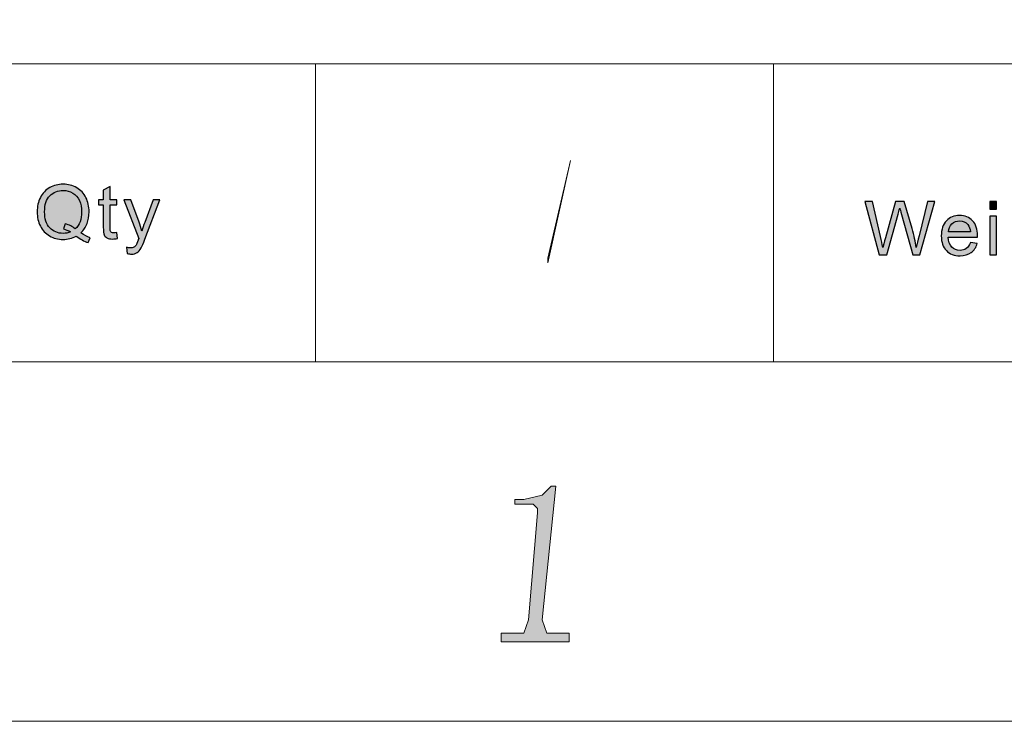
# Model space of a CAD drawing. Header units: millimetres. Extents: x -296 to 295, y -209 to 209.
# Tile 127 of 144: x 228 to 260, y -209 to -186. Entities that reach past the tile are written whole.
import ezdxf

# ---------------------------------------------------------------- set-up
doc = ezdxf.new("R2010")
doc.units = ezdxf.units.MM
doc.header["$MEASUREMENT"] = 0
doc.layers.add('layer 1', color=7, linetype='Continuous')

msp = doc.modelspace()

# ---------------------------------------------------------------- hatches: boundary and pattern name
at = {"layer": 'layer 1'}
h = msp.add_hatch(color=5, dxfattribs=at)
edge = h.paths.add_edge_path()
edge.add_spline(control_points=[(245.4185, -193.7981), (245.4185, -193.7981), (245.4185, -193.6514), (245.4185, -193.6514), (245.4185, -193.6514), (246.1662, -190.4242), (246.1662, -190.4242), (246.1662, -190.4242), (246.1662, -190.4242), (246.1662, -190.4242), (246.1662, -190.4242), (245.4185, -193.7981), (245.4185, -193.7981)], knot_values=[0, 0, 0, 0, 0.25, 0.25, 0.25, 0.5, 0.5, 0.5, 0.75, 0.75, 0.75, 1, 1, 1, 1], degree=3, periodic=1)
h = msp.add_hatch(color=250, dxfattribs=at)
edge = h.paths.add_edge_path()
edge.add_spline(control_points=[(230.0173, -192.8112), (230.128, -192.8857), (230.2299, -192.9398), (230.3233, -192.9742), (230.3233, -192.9742), (230.2528, -193.1364), (230.2528, -193.1364), (230.1239, -193.0909), (229.9952, -193.0192), (229.8671, -192.921), (229.7344, -192.9934), (229.5878, -193.0295), (229.4275, -193.0295), (229.2656, -193.0295), (229.1186, -192.991), (228.9867, -192.9144), (228.8547, -192.8378), (228.7533, -192.7297), (228.682, -192.5909), (228.6106, -192.4517), (228.5751, -192.2952), (228.5751, -192.1208), (228.5751, -191.9475), (228.611, -191.7899), (228.6828, -191.6474), (228.7541, -191.5053), (228.8565, -191.3972), (228.9888, -191.3226), (229.1211, -191.2485), (229.2693, -191.2112), (229.4329, -191.2112), (229.5983, -191.2112), (229.7473, -191.2497), (229.88, -191.3267), (230.0127, -191.4041), (230.1142, -191.5118), (230.1839, -191.6506), (230.2536, -191.7891), (230.2883, -191.9455), (230.2883, -192.1195), (230.2883, -192.2645), (230.2658, -192.3943), (230.2207, -192.5098), (230.176, -192.6253), (230.108, -192.7256), (230.0173, -192.8112)], knot_values=[0, 0, 0, 0, 0.0666667, 0.0666667, 0.0666667, 0.1333333, 0.1333333, 0.1333333, 0.2, 0.2, 0.2, 0.2666667, 0.2666667, 0.2666667, 0.3333333, 0.3333333, 0.3333333, 0.4, 0.4, 0.4, 0.4666667, 0.4666667, 0.4666667, 0.5333333, 0.5333333, 0.5333333, 0.6, 0.6, 0.6, 0.6666667, 0.6666667, 0.6666667, 0.7333333, 0.7333333, 0.7333333, 0.8, 0.8, 0.8, 0.8666667, 0.8666667, 0.8666667, 0.9333333, 0.9333333, 0.9333333, 1, 1, 1, 1], degree=3, periodic=1)
h = msp.add_hatch(color=250, dxfattribs=at)
edge = h.paths.add_edge_path()
edge.add_spline(control_points=[(229.4964, -192.5139), (229.6329, -192.5516), (229.7456, -192.6077), (229.8342, -192.6818), (229.9731, -192.5573), (230.0428, -192.3702), (230.0428, -192.1204), (230.0428, -191.9783), (230.0183, -191.8542), (229.9689, -191.7481), (229.9197, -191.6416), (229.8479, -191.5593), (229.7531, -191.5008), (229.6584, -191.4422), (229.5519, -191.4127), (229.4342, -191.4127), (229.2576, -191.4127), (229.1111, -191.4721), (228.995, -191.5904), (228.8786, -191.7092), (228.8206, -191.8861), (228.8206, -192.1216), (228.8206, -192.3497), (228.8782, -192.525), (228.993, -192.6474), (229.1082, -192.7694), (229.2552, -192.8305), (229.4342, -192.8305), (229.5186, -192.8305), (229.5983, -192.8149), (229.6734, -192.7838), (229.5991, -192.7367), (229.521, -192.7031), (229.4393, -192.683), (229.4393, -192.683), (229.4964, -192.5139), (229.4964, -192.5139)], knot_values=[0, 0, 0, 0, 0.0833333, 0.0833333, 0.0833333, 0.1666667, 0.1666667, 0.1666667, 0.25, 0.25, 0.25, 0.3333333, 0.3333333, 0.3333333, 0.4166667, 0.4166667, 0.4166667, 0.5, 0.5, 0.5, 0.5833333, 0.5833333, 0.5833333, 0.6666667, 0.6666667, 0.6666667, 0.75, 0.75, 0.75, 0.8333333, 0.8333333, 0.8333333, 0.9166667, 0.9166667, 0.9166667, 1, 1, 1, 1], degree=3, periodic=1)
h = msp.add_hatch(color=250, dxfattribs=at)
edge = h.paths.add_edge_path()
edge.add_spline(control_points=[(231.1985, -192.8071), (231.1985, -192.8071), (231.2285, -192.998), (231.2285, -192.998), (231.1668, -193.0106), (231.1112, -193.0172), (231.0628, -193.0172), (230.9831, -193.0172), (230.9213, -193.0049), (230.877, -192.9799), (230.8331, -192.955), (230.8022, -192.9226), (230.7843, -192.8821), (230.7664, -192.8415), (230.7576, -192.7563), (230.7576, -192.6265), (230.7576, -192.6265), (230.7576, -191.8918), (230.7576, -191.8918), (230.7576, -191.8918), (230.5948, -191.8918), (230.5948, -191.8918), (230.5948, -191.8918), (230.5948, -191.7248), (230.5948, -191.7248), (230.5948, -191.7248), (230.7576, -191.7248), (230.7576, -191.7248), (230.7576, -191.7248), (230.7576, -191.4094), (230.7576, -191.4094), (230.7576, -191.4094), (230.978, -191.2796), (230.978, -191.2796), (230.978, -191.2796), (230.978, -191.7248), (230.978, -191.7248), (230.978, -191.7248), (231.1985, -191.7248), (231.1985, -191.7248), (231.1985, -191.7248), (231.1985, -191.8918), (231.1985, -191.8918), (231.1985, -191.8918), (230.978, -191.8918), (230.978, -191.8918), (230.978, -191.8918), (230.978, -192.6388), (230.978, -192.6388), (230.978, -192.7006), (230.9818, -192.7404), (230.9897, -192.758), (230.9973, -192.7756), (231.0098, -192.7895), (231.0273, -192.8002), (231.0449, -192.8104), (231.0698, -192.8157), (231.1025, -192.8157), (231.1266, -192.8157), (231.1588, -192.8129), (231.1985, -192.8071)], knot_values=[0, 0, 0, 0, 0.05, 0.05, 0.05, 0.1, 0.1, 0.1, 0.15, 0.15, 0.15, 0.2, 0.2, 0.2, 0.25, 0.25, 0.25, 0.3, 0.3, 0.3, 0.35, 0.35, 0.35, 0.4, 0.4, 0.4, 0.45, 0.45, 0.45, 0.5, 0.5, 0.5, 0.55, 0.55, 0.55, 0.6, 0.6, 0.6, 0.65, 0.65, 0.65, 0.7, 0.7, 0.7, 0.75, 0.75, 0.75, 0.8, 0.8, 0.8, 0.85, 0.85, 0.85, 0.9, 0.9, 0.9, 0.95, 0.95, 0.95, 1, 1, 1, 1], degree=3, periodic=1)
h = msp.add_hatch(color=250, dxfattribs=at)
edge = h.paths.add_edge_path()
edge.add_spline(control_points=[(231.5451, -193.4902), (231.5451, -193.4902), (231.5201, -193.2903), (231.5201, -193.2903), (231.5685, -193.303), (231.6102, -193.3096), (231.6461, -193.3096), (231.6954, -193.3096), (231.7347, -193.3014), (231.7638, -193.2854), (231.7935, -193.2695), (231.8177, -193.2469), (231.8365, -193.2183), (231.8503, -193.1966), (231.8728, -193.1429), (231.9037, -193.0569), (231.9079, -193.045), (231.9142, -193.0274), (231.9233, -193.0041), (231.9233, -193.0041), (231.4299, -191.7248), (231.4299, -191.7248), (231.4299, -191.7248), (231.6653, -191.7248), (231.6653, -191.7248), (231.6653, -191.7248), (231.9367, -192.4611), (231.9367, -192.4611), (231.9722, -192.554), (232.0035, -192.6523), (232.0314, -192.7555), (232.0569, -192.6585), (232.087, -192.5626), (232.122, -192.4684), (232.122, -192.4684), (232.3992, -191.7248), (232.3992, -191.7248), (232.3992, -191.7248), (232.6192, -191.7248), (232.6192, -191.7248), (232.6192, -191.7248), (232.1278, -193.0221), (232.1278, -193.0221), (232.0748, -193.1618), (232.0335, -193.2576), (232.0039, -193.3104), (231.9646, -193.3813), (231.9196, -193.4333), (231.869, -193.4664), (231.8181, -193.4996), (231.7576, -193.516), (231.6875, -193.516), (231.6449, -193.516), (231.5973, -193.5074), (231.5451, -193.4902)], knot_values=[0, 0, 0, 0, 0.0555556, 0.0555556, 0.0555556, 0.1111111, 0.1111111, 0.1111111, 0.1666667, 0.1666667, 0.1666667, 0.2222222, 0.2222222, 0.2222222, 0.2777778, 0.2777778, 0.2777778, 0.3333333, 0.3333333, 0.3333333, 0.3888889, 0.3888889, 0.3888889, 0.4444444, 0.4444444, 0.4444444, 0.5, 0.5, 0.5, 0.5555556, 0.5555556, 0.5555556, 0.6111111, 0.6111111, 0.6111111, 0.6666667, 0.6666667, 0.6666667, 0.7222222, 0.7222222, 0.7222222, 0.7777778, 0.7777778, 0.7777778, 0.8333333, 0.8333333, 0.8333333, 0.8888889, 0.8888889, 0.8888889, 0.9444444, 0.9444444, 0.9444444, 1, 1, 1, 1], degree=3, periodic=1)
h = msp.add_hatch(color=18, dxfattribs=at)
edge = h.paths.add_edge_path()
edge.add_spline(control_points=[(256.3453, -193.5433), (256.3453, -193.5433), (255.8733, -191.784), (255.8733, -191.784), (255.8733, -191.784), (256.1196, -191.784), (256.1196, -191.784), (256.1196, -191.784), (256.3884, -192.9376), (256.3884, -192.9376), (256.4176, -193.0584), (256.4435, -193.1784), (256.4656, -193.2972), (256.5128, -193.1096), (256.5403, -193.0015), (256.5483, -192.9728), (256.5483, -192.9728), (256.8872, -191.784), (256.8872, -191.784), (256.8872, -191.784), (257.1732, -191.784), (257.1732, -191.784), (257.1732, -191.784), (257.4304, -192.6747), (257.4304, -192.6747), (257.4934, -192.8959), (257.5401, -193.1035), (257.5702, -193.2972), (257.594, -193.1862), (257.6244, -193.0588), (257.6617, -192.9151), (257.6617, -192.9151), (257.9417, -191.784), (257.9417, -191.784), (257.9417, -191.784), (258.1801, -191.784), (258.1801, -191.784), (258.1801, -191.784), (257.6892, -193.5433), (257.6892, -193.5433), (257.6892, -193.5433), (257.4583, -193.5433), (257.4583, -193.5433), (257.4583, -193.5433), (257.0821, -192.203), (257.0821, -192.203), (257.0504, -192.0907), (257.0313, -192.0219), (257.0241, -191.9966), (257.0038, -192.0768), (256.9853, -192.1456), (256.9695, -192.2025), (256.9695, -192.2025), (256.5934, -193.5433), (256.5934, -193.5433), (256.5934, -193.5433), (256.3453, -193.5433), (256.3453, -193.5433)], knot_values=[0, 0, 0, 0, 0.0526316, 0.0526316, 0.0526316, 0.1052632, 0.1052632, 0.1052632, 0.1578947, 0.1578947, 0.1578947, 0.2105263, 0.2105263, 0.2105263, 0.2631579, 0.2631579, 0.2631579, 0.3157895, 0.3157895, 0.3157895, 0.3684211, 0.3684211, 0.3684211, 0.4210526, 0.4210526, 0.4210526, 0.4736842, 0.4736842, 0.4736842, 0.5263158, 0.5263158, 0.5263158, 0.5789474, 0.5789474, 0.5789474, 0.6315789, 0.6315789, 0.6315789, 0.6842105, 0.6842105, 0.6842105, 0.7368421, 0.7368421, 0.7368421, 0.7894737, 0.7894737, 0.7894737, 0.8421053, 0.8421053, 0.8421053, 0.8947368, 0.8947368, 0.8947368, 0.9473684, 0.9473684, 0.9473684, 1, 1, 1, 1], degree=3, periodic=1)
h = msp.add_hatch(color=18, dxfattribs=at)
edge = h.paths.add_edge_path()
edge.add_spline(control_points=[(259.9989, -192.0297), (259.9989, -192.0297), (259.9989, -191.784), (259.9989, -191.784), (259.9989, -191.784), (260.2192, -191.784), (260.2192, -191.784), (260.2192, -191.784), (260.2192, -192.0297), (260.2192, -192.0297), (260.2192, -192.0297), (259.9989, -192.0297), (259.9989, -192.0297)], knot_values=[0, 0, 0, 0, 0.25, 0.25, 0.25, 0.5, 0.5, 0.5, 0.75, 0.75, 0.75, 1, 1, 1, 1], degree=3, periodic=1)
h = msp.add_hatch(color=18, dxfattribs=at)
edge = h.paths.add_edge_path()
edge.add_spline(control_points=[(259.3533, -193.1305), (259.3533, -193.1305), (259.5812, -193.16), (259.5812, -193.16), (259.5457, -193.2898), (259.4794, -193.391), (259.3824, -193.4626), (259.2856, -193.5343), (259.1621, -193.5703), (259.0114, -193.5703), (258.8219, -193.5703), (258.6715, -193.513), (258.5605, -193.3983), (258.4495, -193.2841), (258.394, -193.1231), (258.394, -192.9163), (258.394, -192.7026), (258.4499, -192.5363), (258.5622, -192.4184), (258.6745, -192.3), (258.8202, -192.241), (258.9993, -192.241), (259.1726, -192.241), (259.314, -192.2988), (259.4238, -192.4147), (259.5336, -192.5306), (259.5887, -192.6936), (259.5887, -192.9036), (259.5887, -192.9163), (259.5883, -192.9356), (259.5874, -192.961), (259.5874, -192.961), (258.6194, -192.961), (258.6194, -192.961), (258.6277, -193.1006), (258.6679, -193.2079), (258.7404, -193.282), (258.8127, -193.3562), (258.9032, -193.3934), (259.0114, -193.3934), (259.0919, -193.3934), (259.1608, -193.3725), (259.2176, -193.3308), (259.2748, -193.289), (259.3199, -193.2222), (259.3533, -193.1305)], knot_values=[0, 0, 0, 0, 0.0666667, 0.0666667, 0.0666667, 0.1333333, 0.1333333, 0.1333333, 0.2, 0.2, 0.2, 0.2666667, 0.2666667, 0.2666667, 0.3333333, 0.3333333, 0.3333333, 0.4, 0.4, 0.4, 0.4666667, 0.4666667, 0.4666667, 0.5333333, 0.5333333, 0.5333333, 0.6, 0.6, 0.6, 0.6666667, 0.6666667, 0.6666667, 0.7333333, 0.7333333, 0.7333333, 0.8, 0.8, 0.8, 0.8666667, 0.8666667, 0.8666667, 0.9333333, 0.9333333, 0.9333333, 1, 1, 1, 1], degree=3, periodic=1)
h = msp.add_hatch(color=18, dxfattribs=at)
edge = h.paths.add_edge_path()
edge.add_spline(control_points=[(258.6319, -192.7841), (258.6319, -192.7841), (259.3557, -192.7841), (259.3557, -192.7841), (259.3462, -192.6768), (259.3182, -192.5965), (259.2727, -192.5429), (259.203, -192.4597), (259.112, -192.4179), (259.0005, -192.4179), (258.8995, -192.4179), (258.8148, -192.4511), (258.7458, -192.5175), (258.6774, -192.5838), (258.6394, -192.6727), (258.6319, -192.7841)], knot_values=[0, 0, 0, 0, 0.2, 0.2, 0.2, 0.4, 0.4, 0.4, 0.6, 0.6, 0.6, 0.8, 0.8, 0.8, 1, 1, 1, 1], degree=3, periodic=1)
h = msp.add_hatch(color=18, dxfattribs=at)
edge = h.paths.add_edge_path()
edge.add_spline(control_points=[(259.9989, -193.5433), (259.9989, -193.5433), (259.9989, -192.2681), (259.9989, -192.2681), (259.9989, -192.2681), (260.2192, -192.2681), (260.2192, -192.2681), (260.2192, -192.2681), (260.2192, -193.5433), (260.2192, -193.5433), (260.2192, -193.5433), (259.9989, -193.5433), (259.9989, -193.5433)], knot_values=[0, 0, 0, 0, 0.25, 0.25, 0.25, 0.5, 0.5, 0.5, 0.75, 0.75, 0.75, 1, 1, 1, 1], degree=3, periodic=1)
h = msp.add_hatch(color=1, dxfattribs=at)
edge = h.paths.add_edge_path()
edge.add_spline(control_points=[(245.6782, -201.1723), (245.6782, -201.1723), (245.5287, -201.1723), (245.5287, -201.1723), (245.5287, -201.1723), (245.2296, -201.4657), (245.2296, -201.4657), (245.2296, -201.4657), (244.6315, -201.6124), (244.6315, -201.6124), (244.6315, -201.6124), (244.3324, -201.6124), (244.3324, -201.6124), (244.3324, -201.6124), (244.3324, -201.7591), (244.3324, -201.7591), (244.3324, -201.7591), (244.9305, -201.7591), (244.9305, -201.7591), (244.9305, -201.7591), (245.0801, -201.9058), (245.0801, -201.9058), (245.0801, -201.9058), (245.0801, -202.0525), (245.0801, -202.0525), (245.0801, -202.0525), (244.781, -205.5732), (244.781, -205.5732), (244.781, -205.5732), (244.6315, -206.0132), (244.6315, -206.0132), (244.6315, -206.0132), (244.1829, -206.0132), (244.1829, -206.0132), (244.1829, -206.0132), (243.8838, -206.0132), (243.8838, -206.0132), (243.8838, -206.0132), (243.8838, -206.3066), (243.8838, -206.3066), (243.8838, -206.3066), (246.1256, -206.3066), (246.1256, -206.3066), (246.1256, -206.3066), (246.1256, -206.0132), (246.1256, -206.0132), (246.1256, -206.0132), (245.8277, -206.0132), (245.8277, -206.0132), (245.8277, -206.0132), (245.3791, -206.0132), (245.3791, -206.0132), (245.3791, -206.0132), (245.2296, -205.5732), (245.2296, -205.5732), (245.2296, -205.5732), (245.6782, -201.1723), (245.6782, -201.1723)], knot_values=[0, 0, 0, 0, 0.0526316, 0.0526316, 0.0526316, 0.1052632, 0.1052632, 0.1052632, 0.1578947, 0.1578947, 0.1578947, 0.2105263, 0.2105263, 0.2105263, 0.2631579, 0.2631579, 0.2631579, 0.3157895, 0.3157895, 0.3157895, 0.3684211, 0.3684211, 0.3684211, 0.4210526, 0.4210526, 0.4210526, 0.4736842, 0.4736842, 0.4736842, 0.5263158, 0.5263158, 0.5263158, 0.5789474, 0.5789474, 0.5789474, 0.6315789, 0.6315789, 0.6315789, 0.6842105, 0.6842105, 0.6842105, 0.7368421, 0.7368421, 0.7368421, 0.7894737, 0.7894737, 0.7894737, 0.8421053, 0.8421053, 0.8421053, 0.8947368, 0.8947368, 0.8947368, 0.9473684, 0.9473684, 0.9473684, 1, 1, 1, 1], degree=3, periodic=1)

# ---------------------------------------------------------------- linework, layer by layer
at = {"layer": 'layer 1', "color": 1, "lineweight": 0}
msp.add_open_spline([(295.3283, 209.2747), (295.3283, 209.2747), (295.3283, -208.9236), (295.3283, -208.9236), (295.3283, -208.9236), (-296.1944, -208.9236), (-296.1944, -208.9236), (-296.1944, -208.9236), (-296.1944, 209.2747), (-296.1944, 209.2747), (-296.1944, 209.2747), (295.3283, 209.2747), (295.3283, 209.2747)], degree=3, knots=[0, 0, 0, 0, 0.25, 0.25, 0.25, 0.5, 0.5, 0.5, 0.75, 0.75, 0.75, 1, 1, 1, 1], dxfattribs=at)
at = {"layer": 'layer 1', "color": 5, "lineweight": 0}
msp.add_open_spline([(-281.2487, 194.7284), (-281.2487, 194.7284), (-281.2487, -197.0649), (-281.2487, -197.0649), (-281.2487, -197.0649), (283.3586, -197.0649), (283.3586, -197.0649)], degree=3, knots=[0, 0, 0, 0, 0.5, 0.5, 0.5, 1, 1, 1, 1], dxfattribs=at)
msp.add_open_spline([(191.9976, -187.2376), (191.9976, -187.2376), (283.3586, -187.2376), (283.3586, -187.2376)], degree=3, dxfattribs=at)
at = {"layer": 'layer 1', "lineweight": 0}
for points in [[(237.7529, -187.2376), (237.7529, -187.2376), (237.7529, -197.0649), (237.7529, -197.0649)], [(252.8547, -187.2376), (252.8547, -187.2376), (252.8547, -197.0649), (252.8547, -197.0649)]]:
    msp.add_open_spline(points, degree=3, dxfattribs=at)
for points, knots in [([(245.4185, -193.7981), (245.4185, -193.7981), (245.4185, -193.6514), (245.4185, -193.6514), (245.4185, -193.6514), (246.1662, -190.4242), (246.1662, -190.4242), (246.1662, -190.4242), (246.1662, -190.4242), (246.1662, -190.4242), (246.1662, -190.4242), (245.4185, -193.7981), (245.4185, -193.7981)], [0, 0, 0, 0, 0.25, 0.25, 0.25, 0.5, 0.5, 0.5, 0.75, 0.75, 0.75, 1, 1, 1, 1]), ([(245.6782, -201.1723), (245.6782, -201.1723), (245.5287, -201.1723), (245.5287, -201.1723), (245.5287, -201.1723), (245.2296, -201.4657), (245.2296, -201.4657), (245.2296, -201.4657), (244.6315, -201.6124), (244.6315, -201.6124), (244.6315, -201.6124), (244.3324, -201.6124), (244.3324, -201.6124), (244.3324, -201.6124), (244.3324, -201.7591), (244.3324, -201.7591), (244.3324, -201.7591), (244.9305, -201.7591), (244.9305, -201.7591), (244.9305, -201.7591), (245.0801, -201.9058), (245.0801, -201.9058), (245.0801, -201.9058), (245.0801, -202.0525), (245.0801, -202.0525), (245.0801, -202.0525), (244.781, -205.5732), (244.781, -205.5732), (244.781, -205.5732), (244.6315, -206.0132), (244.6315, -206.0132), (244.6315, -206.0132), (244.1829, -206.0132), (244.1829, -206.0132), (244.1829, -206.0132), (243.8838, -206.0132), (243.8838, -206.0132), (243.8838, -206.0132), (243.8838, -206.3066), (243.8838, -206.3066), (243.8838, -206.3066), (246.1256, -206.3066), (246.1256, -206.3066), (246.1256, -206.3066), (246.1256, -206.0132), (246.1256, -206.0132), (246.1256, -206.0132), (245.8277, -206.0132), (245.8277, -206.0132), (245.8277, -206.0132), (245.3791, -206.0132), (245.3791, -206.0132), (245.3791, -206.0132), (245.2296, -205.5732), (245.2296, -205.5732), (245.2296, -205.5732), (245.6782, -201.1723), (245.6782, -201.1723)], [0, 0, 0, 0, 0.0526316, 0.0526316, 0.0526316, 0.1052632, 0.1052632, 0.1052632, 0.1578947, 0.1578947, 0.1578947, 0.2105263, 0.2105263, 0.2105263, 0.2631579, 0.2631579, 0.2631579, 0.3157895, 0.3157895, 0.3157895, 0.3684211, 0.3684211, 0.3684211, 0.4210526, 0.4210526, 0.4210526, 0.4736842, 0.4736842, 0.4736842, 0.5263158, 0.5263158, 0.5263158, 0.5789474, 0.5789474, 0.5789474, 0.6315789, 0.6315789, 0.6315789, 0.6842105, 0.6842105, 0.6842105, 0.7368421, 0.7368421, 0.7368421, 0.7894737, 0.7894737, 0.7894737, 0.8421053, 0.8421053, 0.8421053, 0.8947368, 0.8947368, 0.8947368, 0.9473684, 0.9473684, 0.9473684, 1, 1, 1, 1])]:
    msp.add_open_spline(points, degree=3, knots=knots, dxfattribs=at)
at = {"layer": 'layer 1', "color": 250}
for points, knots in [([(230.0173, -192.8112), (230.128, -192.8857), (230.2299, -192.9398), (230.3233, -192.9742), (230.3233, -192.9742), (230.2528, -193.1364), (230.2528, -193.1364), (230.1239, -193.0909), (229.9952, -193.0192), (229.8671, -192.921), (229.7344, -192.9934), (229.5878, -193.0295), (229.4275, -193.0295), (229.2656, -193.0295), (229.1186, -192.991), (228.9867, -192.9144), (228.8547, -192.8378), (228.7533, -192.7297), (228.682, -192.5909), (228.6106, -192.4517), (228.5751, -192.2952), (228.5751, -192.1208), (228.5751, -191.9475), (228.611, -191.7899), (228.6828, -191.6474), (228.7541, -191.5053), (228.8565, -191.3972), (228.9888, -191.3226), (229.1211, -191.2485), (229.2693, -191.2112), (229.4329, -191.2112), (229.5983, -191.2112), (229.7473, -191.2497), (229.88, -191.3267), (230.0127, -191.4041), (230.1142, -191.5118), (230.1839, -191.6506), (230.2536, -191.7891), (230.2883, -191.9455), (230.2883, -192.1195), (230.2883, -192.2645), (230.2658, -192.3943), (230.2207, -192.5098), (230.176, -192.6253), (230.108, -192.7256), (230.0173, -192.8112)], [0, 0, 0, 0, 0.0666667, 0.0666667, 0.0666667, 0.1333333, 0.1333333, 0.1333333, 0.2, 0.2, 0.2, 0.2666667, 0.2666667, 0.2666667, 0.3333333, 0.3333333, 0.3333333, 0.4, 0.4, 0.4, 0.4666667, 0.4666667, 0.4666667, 0.5333333, 0.5333333, 0.5333333, 0.6, 0.6, 0.6, 0.6666667, 0.6666667, 0.6666667, 0.7333333, 0.7333333, 0.7333333, 0.8, 0.8, 0.8, 0.8666667, 0.8666667, 0.8666667, 0.9333333, 0.9333333, 0.9333333, 1, 1, 1, 1]), ([(229.4964, -192.5139), (229.6329, -192.5516), (229.7456, -192.6077), (229.8342, -192.6818), (229.9731, -192.5573), (230.0428, -192.3702), (230.0428, -192.1204), (230.0428, -191.9783), (230.0183, -191.8542), (229.9689, -191.7481), (229.9197, -191.6416), (229.8479, -191.5593), (229.7531, -191.5008), (229.6584, -191.4422), (229.5519, -191.4127), (229.4342, -191.4127), (229.2576, -191.4127), (229.1111, -191.4721), (228.995, -191.5904), (228.8786, -191.7092), (228.8206, -191.8861), (228.8206, -192.1216), (228.8206, -192.3497), (228.8782, -192.525), (228.993, -192.6474), (229.1082, -192.7694), (229.2552, -192.8305), (229.4342, -192.8305), (229.5186, -192.8305), (229.5983, -192.8149), (229.6734, -192.7838), (229.5991, -192.7367), (229.521, -192.7031), (229.4393, -192.683), (229.4393, -192.683), (229.4964, -192.5139), (229.4964, -192.5139)], [0, 0, 0, 0, 0.0833333, 0.0833333, 0.0833333, 0.1666667, 0.1666667, 0.1666667, 0.25, 0.25, 0.25, 0.3333333, 0.3333333, 0.3333333, 0.4166667, 0.4166667, 0.4166667, 0.5, 0.5, 0.5, 0.5833333, 0.5833333, 0.5833333, 0.6666667, 0.6666667, 0.6666667, 0.75, 0.75, 0.75, 0.8333333, 0.8333333, 0.8333333, 0.9166667, 0.9166667, 0.9166667, 1, 1, 1, 1]), ([(231.1985, -192.8071), (231.1985, -192.8071), (231.2285, -192.998), (231.2285, -192.998), (231.1668, -193.0106), (231.1112, -193.0172), (231.0628, -193.0172), (230.9831, -193.0172), (230.9213, -193.0049), (230.877, -192.9799), (230.8331, -192.955), (230.8022, -192.9226), (230.7843, -192.8821), (230.7664, -192.8415), (230.7576, -192.7563), (230.7576, -192.6265), (230.7576, -192.6265), (230.7576, -191.8918), (230.7576, -191.8918), (230.7576, -191.8918), (230.5948, -191.8918), (230.5948, -191.8918), (230.5948, -191.8918), (230.5948, -191.7248), (230.5948, -191.7248), (230.5948, -191.7248), (230.7576, -191.7248), (230.7576, -191.7248), (230.7576, -191.7248), (230.7576, -191.4094), (230.7576, -191.4094), (230.7576, -191.4094), (230.978, -191.2796), (230.978, -191.2796), (230.978, -191.2796), (230.978, -191.7248), (230.978, -191.7248), (230.978, -191.7248), (231.1985, -191.7248), (231.1985, -191.7248), (231.1985, -191.7248), (231.1985, -191.8918), (231.1985, -191.8918), (231.1985, -191.8918), (230.978, -191.8918), (230.978, -191.8918), (230.978, -191.8918), (230.978, -192.6388), (230.978, -192.6388), (230.978, -192.7006), (230.9818, -192.7404), (230.9897, -192.758), (230.9973, -192.7756), (231.0098, -192.7895), (231.0273, -192.8002), (231.0449, -192.8104), (231.0698, -192.8157), (231.1025, -192.8157), (231.1266, -192.8157), (231.1588, -192.8129), (231.1985, -192.8071)], [0, 0, 0, 0, 0.05, 0.05, 0.05, 0.1, 0.1, 0.1, 0.15, 0.15, 0.15, 0.2, 0.2, 0.2, 0.25, 0.25, 0.25, 0.3, 0.3, 0.3, 0.35, 0.35, 0.35, 0.4, 0.4, 0.4, 0.45, 0.45, 0.45, 0.5, 0.5, 0.5, 0.55, 0.55, 0.55, 0.6, 0.6, 0.6, 0.65, 0.65, 0.65, 0.7, 0.7, 0.7, 0.75, 0.75, 0.75, 0.8, 0.8, 0.8, 0.85, 0.85, 0.85, 0.9, 0.9, 0.9, 0.95, 0.95, 0.95, 1, 1, 1, 1]), ([(231.5451, -193.4902), (231.5451, -193.4902), (231.5201, -193.2903), (231.5201, -193.2903), (231.5685, -193.303), (231.6102, -193.3096), (231.6461, -193.3096), (231.6954, -193.3096), (231.7347, -193.3014), (231.7638, -193.2854), (231.7935, -193.2695), (231.8177, -193.2469), (231.8365, -193.2183), (231.8503, -193.1966), (231.8728, -193.1429), (231.9037, -193.0569), (231.9079, -193.045), (231.9142, -193.0274), (231.9233, -193.0041), (231.9233, -193.0041), (231.4299, -191.7248), (231.4299, -191.7248), (231.4299, -191.7248), (231.6653, -191.7248), (231.6653, -191.7248), (231.6653, -191.7248), (231.9367, -192.4611), (231.9367, -192.4611), (231.9722, -192.554), (232.0035, -192.6523), (232.0314, -192.7555), (232.0569, -192.6585), (232.087, -192.5626), (232.122, -192.4684), (232.122, -192.4684), (232.3992, -191.7248), (232.3992, -191.7248), (232.3992, -191.7248), (232.6192, -191.7248), (232.6192, -191.7248), (232.6192, -191.7248), (232.1278, -193.0221), (232.1278, -193.0221), (232.0748, -193.1618), (232.0335, -193.2576), (232.0039, -193.3104), (231.9646, -193.3813), (231.9196, -193.4333), (231.869, -193.4664), (231.8181, -193.4996), (231.7576, -193.516), (231.6875, -193.516), (231.6449, -193.516), (231.5973, -193.5074), (231.5451, -193.4902)], [0, 0, 0, 0, 0.0555556, 0.0555556, 0.0555556, 0.1111111, 0.1111111, 0.1111111, 0.1666667, 0.1666667, 0.1666667, 0.2222222, 0.2222222, 0.2222222, 0.2777778, 0.2777778, 0.2777778, 0.3333333, 0.3333333, 0.3333333, 0.3888889, 0.3888889, 0.3888889, 0.4444444, 0.4444444, 0.4444444, 0.5, 0.5, 0.5, 0.5555556, 0.5555556, 0.5555556, 0.6111111, 0.6111111, 0.6111111, 0.6666667, 0.6666667, 0.6666667, 0.7222222, 0.7222222, 0.7222222, 0.7777778, 0.7777778, 0.7777778, 0.8333333, 0.8333333, 0.8333333, 0.8888889, 0.8888889, 0.8888889, 0.9444444, 0.9444444, 0.9444444, 1, 1, 1, 1])]:
    msp.add_open_spline(points, degree=3, knots=knots, dxfattribs=at)
at = {"layer": 'layer 1'}
for points, knots in [([(256.3453, -193.5433), (256.3453, -193.5433), (255.8733, -191.784), (255.8733, -191.784), (255.8733, -191.784), (256.1196, -191.784), (256.1196, -191.784), (256.1196, -191.784), (256.3884, -192.9376), (256.3884, -192.9376), (256.4176, -193.0584), (256.4435, -193.1784), (256.4656, -193.2972), (256.5128, -193.1096), (256.5403, -193.0015), (256.5483, -192.9728), (256.5483, -192.9728), (256.8872, -191.784), (256.8872, -191.784), (256.8872, -191.784), (257.1732, -191.784), (257.1732, -191.784), (257.1732, -191.784), (257.4304, -192.6747), (257.4304, -192.6747), (257.4934, -192.8959), (257.5401, -193.1035), (257.5702, -193.2972), (257.594, -193.1862), (257.6244, -193.0588), (257.6617, -192.9151), (257.6617, -192.9151), (257.9417, -191.784), (257.9417, -191.784), (257.9417, -191.784), (258.1801, -191.784), (258.1801, -191.784), (258.1801, -191.784), (257.6892, -193.5433), (257.6892, -193.5433), (257.6892, -193.5433), (257.4583, -193.5433), (257.4583, -193.5433), (257.4583, -193.5433), (257.0821, -192.203), (257.0821, -192.203), (257.0504, -192.0907), (257.0313, -192.0219), (257.0241, -191.9966), (257.0038, -192.0768), (256.9853, -192.1456), (256.9695, -192.2025), (256.9695, -192.2025), (256.5934, -193.5433), (256.5934, -193.5433), (256.5934, -193.5433), (256.3453, -193.5433), (256.3453, -193.5433)], [0, 0, 0, 0, 0.0526316, 0.0526316, 0.0526316, 0.1052632, 0.1052632, 0.1052632, 0.1578947, 0.1578947, 0.1578947, 0.2105263, 0.2105263, 0.2105263, 0.2631579, 0.2631579, 0.2631579, 0.3157895, 0.3157895, 0.3157895, 0.3684211, 0.3684211, 0.3684211, 0.4210526, 0.4210526, 0.4210526, 0.4736842, 0.4736842, 0.4736842, 0.5263158, 0.5263158, 0.5263158, 0.5789474, 0.5789474, 0.5789474, 0.6315789, 0.6315789, 0.6315789, 0.6842105, 0.6842105, 0.6842105, 0.7368421, 0.7368421, 0.7368421, 0.7894737, 0.7894737, 0.7894737, 0.8421053, 0.8421053, 0.8421053, 0.8947368, 0.8947368, 0.8947368, 0.9473684, 0.9473684, 0.9473684, 1, 1, 1, 1]), ([(259.9989, -192.0297), (259.9989, -192.0297), (259.9989, -191.784), (259.9989, -191.784), (259.9989, -191.784), (260.2192, -191.784), (260.2192, -191.784), (260.2192, -191.784), (260.2192, -192.0297), (260.2192, -192.0297), (260.2192, -192.0297), (259.9989, -192.0297), (259.9989, -192.0297)], [0, 0, 0, 0, 0.25, 0.25, 0.25, 0.5, 0.5, 0.5, 0.75, 0.75, 0.75, 1, 1, 1, 1]), ([(259.3533, -193.1305), (259.3533, -193.1305), (259.5812, -193.16), (259.5812, -193.16), (259.5457, -193.2898), (259.4794, -193.391), (259.3824, -193.4626), (259.2856, -193.5343), (259.1621, -193.5703), (259.0114, -193.5703), (258.8219, -193.5703), (258.6715, -193.513), (258.5605, -193.3983), (258.4495, -193.2841), (258.394, -193.1231), (258.394, -192.9163), (258.394, -192.7026), (258.4499, -192.5363), (258.5622, -192.4184), (258.6745, -192.3), (258.8202, -192.241), (258.9993, -192.241), (259.1726, -192.241), (259.314, -192.2988), (259.4238, -192.4147), (259.5336, -192.5306), (259.5887, -192.6936), (259.5887, -192.9036), (259.5887, -192.9163), (259.5883, -192.9356), (259.5874, -192.961), (259.5874, -192.961), (258.6194, -192.961), (258.6194, -192.961), (258.6277, -193.1006), (258.6679, -193.2079), (258.7404, -193.282), (258.8127, -193.3562), (258.9032, -193.3934), (259.0114, -193.3934), (259.0919, -193.3934), (259.1608, -193.3725), (259.2176, -193.3308), (259.2748, -193.289), (259.3199, -193.2222), (259.3533, -193.1305)], [0, 0, 0, 0, 0.0666667, 0.0666667, 0.0666667, 0.1333333, 0.1333333, 0.1333333, 0.2, 0.2, 0.2, 0.2666667, 0.2666667, 0.2666667, 0.3333333, 0.3333333, 0.3333333, 0.4, 0.4, 0.4, 0.4666667, 0.4666667, 0.4666667, 0.5333333, 0.5333333, 0.5333333, 0.6, 0.6, 0.6, 0.6666667, 0.6666667, 0.6666667, 0.7333333, 0.7333333, 0.7333333, 0.8, 0.8, 0.8, 0.8666667, 0.8666667, 0.8666667, 0.9333333, 0.9333333, 0.9333333, 1, 1, 1, 1]), ([(258.6319, -192.7841), (258.6319, -192.7841), (259.3557, -192.7841), (259.3557, -192.7841), (259.3462, -192.6768), (259.3182, -192.5965), (259.2727, -192.5429), (259.203, -192.4597), (259.112, -192.4179), (259.0005, -192.4179), (258.8995, -192.4179), (258.8148, -192.4511), (258.7458, -192.5175), (258.6774, -192.5838), (258.6394, -192.6727), (258.6319, -192.7841)], [0, 0, 0, 0, 0.2, 0.2, 0.2, 0.4, 0.4, 0.4, 0.6, 0.6, 0.6, 0.8, 0.8, 0.8, 1, 1, 1, 1]), ([(259.9989, -193.5433), (259.9989, -193.5433), (259.9989, -192.2681), (259.9989, -192.2681), (259.9989, -192.2681), (260.2192, -192.2681), (260.2192, -192.2681), (260.2192, -192.2681), (260.2192, -193.5433), (260.2192, -193.5433), (260.2192, -193.5433), (259.9989, -193.5433), (259.9989, -193.5433)], [0, 0, 0, 0, 0.25, 0.25, 0.25, 0.5, 0.5, 0.5, 0.75, 0.75, 0.75, 1, 1, 1, 1])]:
    msp.add_open_spline(points, degree=3, knots=knots, dxfattribs=at)

doc.saveas('drawing.dxf')
